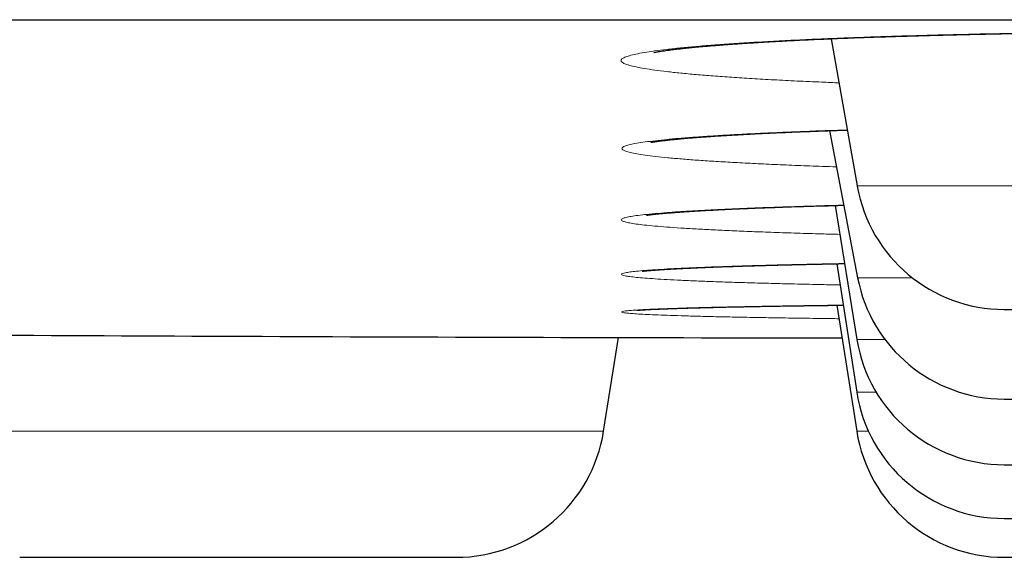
# Model space of a CAD drawing. Header units: millimetres. Extents: x 8 to 482, y 12 to 243.
# Tile 13 of 256: x 70.47 to 73.77, y 184.79 to 186.59. Entities that reach past the tile are written whole.
import ezdxf

# ---------------------------------------------------------------- set-up
doc = ezdxf.new("R2010")
doc.units = ezdxf.units.MM

msp = doc.modelspace()

# ---------------------------------------------------------------- linework, layer by layer
at = {"color": 7, "linetype": 'Continuous', "lineweight": 30}
for p, q in [((73.1902, 186.5219), (73.2771, 186.0288)), ((73.1841, 186.2141), (73.2785, 185.7216)), ((73.2028, 185.9636), (73.2761, 185.515)), ((73.2088, 185.7686), (73.2755, 185.339)), ((73.209, 185.6296), (73.2757, 185.2076)), ((72.428, 185.2076), (72.4777, 185.5215))]:
    msp.add_line(p, q, dxfattribs=at)
at = {"color": 8, "linetype": 'Continuous', "lineweight": 0}
for p, q in [((73.2771, 186.0288), (75.7229, 186.0288)), ((73.2785, 185.7216), (73.4618, 185.7216)), ((73.2761, 185.515), (73.37, 185.515)), ((73.2755, 185.339), (73.3404, 185.339)), ((69.9794, 185.2076), (71.5487, 185.2076)), ((71.5487, 185.2076), (72.428, 185.2076)), ((73.2757, 185.2076), (73.3149, 185.2076))]:
    msp.add_line(p, q, dxfattribs=at)
at = {"color": 7, "linetype": 'Continuous', "lineweight": 30}
for centre, radius, start, end in [((73.7695, 186.1156), 0.5, 190, 270), ((73.7695, 185.8156), 0.5, 190.8443, 270), ((74.5, 985.519), 800, 269.6391592, 269.9087782), ((73.7695, 185.5956), 0.5, 189.2746, 270), ((73.7695, 185.4156), 0.5, 188.8162, 270), ((71.9342, 185.2856), 0.5, 270, 351.0186), ((73.7695, 185.2856), 0.5, 188.9814, 270)]:
    msp.add_arc(centre, radius, start, end, dxfattribs=at)
for points, knots in [([(29.0014, 186.5856), (29.0019, 186.5856), (29.0027, 186.5856), (29.0096, 186.5856), (29.0206, 186.5856), (29.036, 186.5856), (29.0559, 186.5856), (29.0802, 186.5856), (29.1099, 186.5856), (29.1454, 186.5856), (29.1875, 186.5856), (29.2348, 186.5856), (29.2875, 186.5856), (29.3456, 186.5856), (29.409, 186.5856), (29.4778, 186.5856), (29.5518, 186.5856), (29.6313, 186.5856), (29.7156, 186.5856), (29.8046, 186.5856), (29.8981, 186.5856), (29.9967, 186.5856), (30.1008, 186.5856), (30.2105, 186.5856), (30.3259, 186.5856), (30.4464, 186.5856), (30.572, 186.5856), (30.7019, 186.5856), (30.8359, 186.5856), (30.9741, 186.5856), (31.1171, 186.5856), (31.2661, 186.5856), (31.421, 186.5856), (31.5821, 186.5856), (31.7483, 186.5856), (31.9196, 186.5856), (32.096, 186.5856), (32.2775, 186.5856), (32.4582, 186.5856), (32.6376, 186.5856), (32.815, 186.5856), (32.9965, 186.5856), (33.1819, 186.5856), (33.3713, 186.5856), (33.5646, 186.5856), (33.7685, 186.5856), (33.9835, 186.5856), (34.2099, 186.5856), (34.4412, 186.5856), (34.6773, 186.5856), (34.9182, 186.5856), (35.1639, 186.5856), (35.4144, 186.5856), (35.6697, 186.5856), (35.9298, 186.5856), (36.1932, 186.5856), (36.4596, 186.5856), (36.7289, 186.5856), (37.0024, 186.5856), (37.2815, 186.5856), (37.5663, 186.5856), (37.8568, 186.5856), (38.1513, 186.5856), (38.4499, 186.5856), (38.7507, 186.5856), (39.0536, 186.5856), (39.3586, 186.5856), (39.6674, 186.5856), (39.9823, 186.5856), (40.3033, 186.5856), (40.6305, 186.5856), (40.9617, 186.5856), (41.297, 186.5856), (41.6363, 186.5856), (41.9797, 186.5856), (42.3162, 186.5856), (42.6454, 186.5856), (42.9667, 186.5856), (43.2909, 186.5856), (43.618, 186.5856), (43.9481, 186.5856), (44.2811, 186.5856), (44.6282, 186.5856), (44.9898, 186.5856), (45.3662, 186.5856), (45.7462, 186.5856), (46.1297, 186.5856), (46.5167, 186.5856), (46.9073, 186.5856), (47.3014, 186.5856), (47.6991, 186.5856), (48.1003, 186.5856), (48.5026, 186.5856), (48.906, 186.5856), (49.3101, 186.5856), (49.7169, 186.5856), (50.1285, 186.5856), (50.545, 186.5856), (50.9663, 186.5856), (51.39, 186.5856), (51.8161, 186.5856), (52.242, 186.5856), (52.6676, 186.5856), (53.093, 186.5856), (53.5207, 186.5856), (53.9536, 186.5856), (54.3917, 186.5856), (54.8352, 186.5856), (55.281, 186.5856), (55.7292, 186.5856), (56.1799, 186.5856), (56.6328, 186.5856), (57.074, 186.5856), (57.5028, 186.5856), (57.919, 186.5856), (58.3367, 186.5856), (58.7557, 186.5856), (59.1762, 186.5856), (59.5981, 186.5856), (60.0356, 186.5856), (60.4888, 186.5856), (60.9578, 186.5856), (61.4287, 186.5856), (61.9012, 186.5856), (62.3755, 186.5856), (62.8515, 186.5856), (63.3292, 186.5856), (63.8087, 186.5856), (64.2899, 186.5856), (64.77, 186.5856), (65.2488, 186.5856), (65.7261, 186.5856), (66.2043, 186.5856), (66.6858, 186.5856), (67.1706, 186.5856), (67.6586, 186.5856), (68.1469, 186.5856), (68.6357, 186.5856), (69.1218, 186.5856), (69.6054, 186.5856), (70.0865, 186.5856), (70.5678, 186.5856), (71.0528, 186.5856), (71.5414, 186.5856), (72.0336, 186.5856), (72.5262, 186.5856), (73.0192, 186.5856), (73.5125, 186.5856), (74.0061, 186.5856), (74.4847, 186.5856), (74.9479, 186.5856), (75.3957, 186.5856), (75.8431, 186.5856), (76.2903, 186.5856), (76.7372, 186.5856), (77.1838, 186.5856), (77.6451, 186.5856), (78.1208, 186.5856), (78.6112, 186.5856), (79.1011, 186.5856), (79.5908, 186.5856), (80.0801, 186.5856), (80.5691, 186.5856), (81.0577, 186.5856), (81.546, 186.5856), (82.0339, 186.5856), (82.5186, 186.5856), (83.0001, 186.5856), (83.4779, 186.5856), (83.9547, 186.5856), (84.4327, 186.5856), (84.912, 186.5856), (85.3924, 186.5856), (85.8711, 186.5856), (86.3481, 186.5856), (86.8205, 186.5856), (87.2884, 186.5856), (87.7518, 186.5856), (88.2136, 186.5856), (88.6768, 186.5856), (89.1415, 186.5856), (89.6076, 186.5856), (90.0719, 186.5856), (90.5345, 186.5856), (90.9954, 186.5856), (91.4546, 186.5856), (91.8977, 186.5856), (92.3248, 186.5856), (92.7359, 186.5856), (93.1451, 186.5856), (93.5523, 186.5856), (93.9576, 186.5856), (94.361, 186.5856), (94.7757, 186.5856), (95.2017, 186.5856), (95.6386, 186.5856), (96.0731, 186.5856), (96.5053, 186.5856), (96.9352, 186.5856), (97.3627, 186.5856), (97.7878, 186.5856), (98.2105, 186.5856), (98.6309, 186.5856), (99.0465, 186.5856), (99.4572, 186.5856), (99.8629, 186.5856), (100.2657, 186.5856), (100.6675, 186.5856), (101.0683, 186.5856), (101.468, 186.5856), (101.8641, 186.5856), (102.2567, 186.5856), (102.6435, 186.5856), (103.0245, 186.5856), (103.3997, 186.5856), (103.7716, 186.5856), (104.1426, 186.5856), (104.5126, 186.5856), (104.8815, 186.5856), (105.2469, 186.5856), (105.6088, 186.5856), (105.9671, 186.5856), (106.3218, 186.5856), (106.6621, 186.5856), (106.988, 186.5856), (107.3, 186.5856), (107.6086, 186.5856), (107.9138, 186.5856), (108.2158, 186.5856), (108.5144, 186.5856), (108.8196, 186.5856), (109.1309, 186.5856), (109.4479, 186.5856), (109.7608, 186.5856), (110.0698, 186.5856), (110.3747, 186.5856), (110.6756, 186.5856), (110.9725, 186.5856), (111.2654, 186.5856), (111.5543, 186.5856), (111.8374, 186.5856), (112.1149, 186.5856), (112.3866, 186.5856), (112.6541, 186.5856), (112.9185, 186.5856), (113.1798, 186.5856), (113.4379, 186.5856), (113.6912, 186.5856), (113.9396, 186.5856), (114.1819, 186.5856), (114.4179, 186.5856), (114.6479, 186.5856), (114.8733, 186.5856), (115.0955, 186.5856), (115.3145, 186.5856), (115.5302, 186.5856), (115.741, 186.5856), (115.947, 186.5856), (116.1482, 186.5856), (116.3445, 186.5856), (116.5301, 186.5856), (116.7053, 186.5856), (116.8705, 186.5856), (117.0315, 186.5856), (117.1884, 186.5856), (117.341, 186.5856), (117.4895, 186.5856), (117.6386, 186.5856), (117.7878, 186.5856), (117.9366, 186.5856), (118.0804, 186.5856), (118.2191, 186.5856), (118.3527, 186.5856), (118.4812, 186.5856), (118.6047, 186.5856), (118.7231, 186.5856), (118.8364, 186.5856), (118.944, 186.5856), (119.046, 186.5856), (119.1425, 186.5856), (119.2339, 186.5856), (119.3207, 186.5856), (119.4027, 186.5856), (119.4799, 186.5856), (119.5518, 186.5856), (119.6183, 186.5856), (119.6791, 186.5856), (119.7343, 186.5856), (119.784, 186.5856), (119.8285, 186.5856), (119.8682, 186.5856), (119.9029, 186.5856), (119.9324, 186.5856), (119.9565, 186.5856), (119.9753, 186.5856), (119.9887, 186.5856), (119.997, 186.5856), (119.9981, 186.5856), (119.9986, 186.5856)], [0, 0, 0, 0, 0.003135, 0.006267, 0.009399, 0.012529, 0.015659, 0.018788, 0.021917, 0.02536, 0.028802, 0.032246, 0.035691, 0.039138, 0.042588, 0.04604, 0.049495, 0.052953, 0.056415, 0.05982, 0.063229, 0.066635, 0.070037, 0.073497, 0.076954, 0.080407, 0.083858, 0.087306, 0.090691, 0.094074, 0.097456, 0.100837, 0.104287, 0.107736, 0.111187, 0.114638, 0.11809, 0.121544, 0.125, 0.128134, 0.131267, 0.134398, 0.137529, 0.140658, 0.143787, 0.146916, 0.150359, 0.153801, 0.157245, 0.16069, 0.164138, 0.167587, 0.171039, 0.174494, 0.177953, 0.181415, 0.18482, 0.188229, 0.191635, 0.195037, 0.198497, 0.201954, 0.205407, 0.208858, 0.212306, 0.215691, 0.219074, 0.222456, 0.225837, 0.229287, 0.232736, 0.236187, 0.239638, 0.24309, 0.246544, 0.25, 0.253134, 0.256267, 0.259398, 0.262529, 0.265658, 0.268787, 0.271916, 0.275359, 0.278801, 0.282245, 0.28569, 0.289138, 0.292587, 0.296039, 0.299494, 0.302953, 0.306415, 0.30982, 0.313229, 0.316635, 0.320037, 0.323497, 0.326954, 0.330407, 0.333858, 0.337306, 0.340691, 0.344074, 0.347456, 0.350837, 0.354287, 0.357736, 0.361187, 0.364638, 0.36809, 0.371544, 0.375, 0.378134, 0.381267, 0.384398, 0.387529, 0.390658, 0.393787, 0.396916, 0.400359, 0.403801, 0.407245, 0.41069, 0.414138, 0.417587, 0.421039, 0.424494, 0.427953, 0.431415, 0.43482, 0.438229, 0.441635, 0.445037, 0.448497, 0.451954, 0.455407, 0.458858, 0.462306, 0.465691, 0.469074, 0.472456, 0.475837, 0.479287, 0.482736, 0.486187, 0.489638, 0.49309, 0.496544, 0.5, 0.503134, 0.506267, 0.509398, 0.512529, 0.515658, 0.518787, 0.521916, 0.525359, 0.528801, 0.532245, 0.53569, 0.539138, 0.542587, 0.546039, 0.549494, 0.552953, 0.556415, 0.55982, 0.563229, 0.566635, 0.570037, 0.573497, 0.576954, 0.580407, 0.583858, 0.587306, 0.590691, 0.594074, 0.597456, 0.600837, 0.604287, 0.607736, 0.611187, 0.614638, 0.61809, 0.621544, 0.625, 0.628134, 0.631267, 0.634398, 0.637529, 0.640658, 0.643787, 0.646916, 0.650359, 0.653801, 0.657245, 0.66069, 0.664138, 0.667587, 0.671039, 0.674494, 0.677953, 0.681415, 0.68482, 0.688229, 0.691635, 0.695037, 0.698497, 0.701954, 0.705407, 0.708858, 0.712306, 0.715691, 0.719074, 0.722456, 0.725837, 0.729287, 0.732736, 0.736187, 0.739638, 0.74309, 0.746544, 0.75, 0.753134, 0.756267, 0.759398, 0.762529, 0.765658, 0.768787, 0.771916, 0.775359, 0.778801, 0.782245, 0.78569, 0.789138, 0.792587, 0.796039, 0.799494, 0.802953, 0.806415, 0.80982, 0.813229, 0.816635, 0.820037, 0.823497, 0.826954, 0.830407, 0.833858, 0.837306, 0.840691, 0.844074, 0.847456, 0.850837, 0.854287, 0.857736, 0.861187, 0.864638, 0.86809, 0.871544, 0.875, 0.878134, 0.881267, 0.884398, 0.887529, 0.890658, 0.893787, 0.896916, 0.900359, 0.903801, 0.907245, 0.91069, 0.914138, 0.917587, 0.921039, 0.924494, 0.927953, 0.931415, 0.93482, 0.938229, 0.941635, 0.945038, 0.948498, 0.951955, 0.955408, 0.958859, 0.962307, 0.965692, 0.969075, 0.972457, 0.975838, 0.979288, 0.982737, 0.986187, 0.989638, 0.99309, 0.996544, 1, 1, 1, 1]), ([(72.5966, 186.4757), (72.5966, 186.4757), (72.5966, 186.4757), (72.5977, 186.476), (72.5997, 186.4764), (72.6022, 186.4769), (72.606, 186.4776), (72.6124, 186.4788), (72.6211, 186.4802), (72.6312, 186.4818), (72.6418, 186.4833), (72.6521, 186.4847), (72.6621, 186.4859), (72.6713, 186.487), (72.6797, 186.488), (72.6869, 186.4888), (72.6931, 186.4895), (72.699, 186.4902), (72.7058, 186.4909), (72.7152, 186.4918), (72.7275, 186.4931), (72.7431, 186.4946), (72.7609, 186.4962), (72.7808, 186.4979), (72.8007, 186.4995), (72.8197, 186.501), (72.8363, 186.5023), (72.8519, 186.5034), (72.8663, 186.5045), (72.8792, 186.5053), (72.8907, 186.5061), (72.9008, 186.5068), (72.9135, 186.5076), (72.93, 186.5087), (72.9516, 186.51), (72.9763, 186.5114), (73.0036, 186.513), (73.0337, 186.5146), (73.0666, 186.5163), (73.1034, 186.5181), (73.1442, 186.52), (73.188, 186.5219), (73.233, 186.5237), (73.2777, 186.5254), (73.3214, 186.527), (73.3681, 186.5286), (73.4173, 186.5302), (73.4687, 186.5317), (73.5176, 186.5331), (73.564, 186.5343), (73.609, 186.5354), (73.6537, 186.5364), (73.7037, 186.5375), (73.7594, 186.5387), (73.8211, 186.5398), (73.8838, 186.5408), (73.9479, 186.5418), (74.0138, 186.5426), (74.0809, 186.5434), (74.1496, 186.5441), (74.2198, 186.5446), (74.2928, 186.5451), (74.3685, 186.5454), (74.4417, 186.5455), (74.512, 186.5456), (74.579, 186.5455), (74.6474, 186.5453), (74.7171, 186.545), (74.7873, 186.5446), (74.8567, 186.544), (74.9275, 186.5433), (74.9987, 186.5425), (75.07, 186.5415), (75.1376, 186.5405), (75.2014, 186.5394), (75.2617, 186.5382), (75.3158, 186.5371), (75.3642, 186.536), (75.4076, 186.535), (75.4502, 186.5339), (75.4941, 186.5327), (75.541, 186.5314), (75.5908, 186.5299), (75.6368, 186.5284), (75.6783, 186.527), (75.715, 186.5257), (75.7525, 186.5243), (75.7907, 186.5227), (75.8288, 186.5211), (75.8672, 186.5194), (75.9047, 186.5177), (75.9403, 186.5159), (75.9722, 186.5143), (75.9998, 186.5128), (76.0235, 186.5115), (76.0437, 186.5103), (76.0618, 186.5092), (76.0782, 186.5081), (76.0919, 186.5073), (76.1039, 186.5065), (76.1151, 186.5057), (76.1279, 186.5049), (76.1423, 186.5038), (76.1582, 186.5027), (76.1754, 186.5014), (76.1953, 186.4999), (76.2165, 186.4981), (76.2376, 186.4963), (76.2565, 186.4946), (76.2722, 186.4931), (76.285, 186.4918), (76.295, 186.4908), (76.3032, 186.4899), (76.3102, 186.4892), (76.317, 186.4884), (76.3243, 186.4876), (76.3321, 186.4866), (76.3405, 186.4856), (76.3493, 186.4845), (76.3581, 186.4833), (76.367, 186.482), (76.3758, 186.4807), (76.383, 186.4796), (76.3885, 186.4786), (76.3922, 186.478), (76.3949, 186.4775), (76.397, 186.4771), (76.3992, 186.4766), (76.4013, 186.4762), (76.4032, 186.4758), (76.4045, 186.4755), (76.4046, 186.4754), (76.4046, 186.4754)], [0, 0, 0, 0, 0.00344, 0.008367, 0.013118, 0.017286, 0.022588, 0.029223, 0.037701, 0.045852, 0.053324, 0.060113, 0.065872, 0.071018, 0.075548, 0.079461, 0.082102, 0.084824, 0.088039, 0.091747, 0.097823, 0.104487, 0.111702, 0.119468, 0.127788, 0.133996, 0.13986, 0.145177, 0.149943, 0.15416, 0.157825, 0.160939, 0.163735, 0.169647, 0.176008, 0.183078, 0.191101, 0.1991, 0.20787, 0.217413, 0.227711, 0.238741, 0.249545, 0.259909, 0.269838, 0.279331, 0.291013, 0.301966, 0.312193, 0.321695, 0.330639, 0.339585, 0.348578, 0.360398, 0.372299, 0.384282, 0.396347, 0.408579, 0.421268, 0.433675, 0.446513, 0.459787, 0.473499, 0.487656, 0.499477, 0.511575, 0.52394, 0.536573, 0.549476, 0.562275, 0.574658, 0.588582, 0.601945, 0.614749, 0.626996, 0.638686, 0.64982, 0.658921, 0.667614, 0.676009, 0.685019, 0.694854, 0.705513, 0.716999, 0.724951, 0.733258, 0.74192, 0.750941, 0.760299, 0.769403, 0.779456, 0.788767, 0.797321, 0.805122, 0.811562, 0.817384, 0.822647, 0.827594, 0.832254, 0.835282, 0.838791, 0.84292, 0.847668, 0.853034, 0.859017, 0.865548, 0.874295, 0.8825, 0.890166, 0.897293, 0.90259, 0.907229, 0.911108, 0.914278, 0.917633, 0.92143, 0.925724, 0.930513, 0.93583, 0.941518, 0.947757, 0.954543, 0.961873, 0.966341, 0.970156, 0.97332, 0.975983, 0.978815, 0.983834, 0.989375, 0.995261, 1, 1, 1, 1]), ([(72.5863, 186.1748), (72.5863, 186.1748), (72.5863, 186.1748), (72.587, 186.175), (72.5883, 186.1752), (72.5903, 186.1756), (72.593, 186.1761), (72.5962, 186.1766), (72.5996, 186.1772), (72.6032, 186.1777), (72.6067, 186.1782), (72.6101, 186.1787), (72.6141, 186.1792), (72.6191, 186.1799), (72.6257, 186.1807), (72.6359, 186.1819), (72.6502, 186.1835), (72.6695, 186.1855), (72.6909, 186.1875), (72.7109, 186.1892), (72.7287, 186.1906), (72.7431, 186.1918), (72.7573, 186.1928), (72.7704, 186.1938), (72.7815, 186.1945), (72.7912, 186.1952), (72.8009, 186.1959), (72.8118, 186.1966), (72.825, 186.1974), (72.8405, 186.1984), (72.8585, 186.1995), (72.8793, 186.2006), (72.9049, 186.2021), (72.9344, 186.2036), (72.9668, 186.2052), (72.9982, 186.2067), (73.0286, 186.208), (73.0579, 186.2093), (73.0857, 186.2104), (73.1126, 186.2115), (73.14, 186.2125), (73.1725, 186.2137), (73.2072, 186.2149), (73.2329, 186.2157), (73.2441, 186.2161)], [0, 0, 0, 0, 0.007143, 0.017762, 0.029613, 0.044267, 0.06174, 0.078782, 0.095954, 0.111584, 0.125665, 0.138193, 0.149164, 0.166025, 0.184864, 0.205689, 0.248107, 0.290094, 0.331923, 0.375527, 0.399194, 0.42343, 0.446871, 0.466989, 0.483724, 0.497071, 0.509845, 0.525223, 0.543369, 0.564287, 0.58798, 0.614455, 0.643599, 0.683277, 0.720675, 0.755787, 0.78861, 0.819672, 0.848348, 0.874662, 0.901203, 0.929456, 0.969037, 1, 1, 1, 1]), ([(72.5712, 185.9308), (72.5712, 185.9308), (72.5712, 185.9308), (72.5728, 185.9311), (72.5748, 185.9314), (72.5773, 185.9318), (72.5802, 185.9321), (72.584, 185.9326), (72.5889, 185.9333), (72.5951, 185.934), (72.6023, 185.9348), (72.6094, 185.9355), (72.6163, 185.9362), (72.6227, 185.9368), (72.6298, 185.9374), (72.6375, 185.9381), (72.6456, 185.9388), (72.6538, 185.9395), (72.6618, 185.9401), (72.6693, 185.9406), (72.6755, 185.9411), (72.681, 185.9415), (72.6864, 185.9419), (72.6927, 185.9423), (72.7005, 185.9429), (72.7098, 185.9435), (72.7206, 185.9442), (72.7325, 185.9449), (72.7488, 185.9459), (72.769, 185.947), (72.7933, 185.9484), (72.817, 185.9496), (72.8402, 185.9507), (72.8642, 185.9518), (72.8903, 185.953), (72.9195, 185.9542), (72.9507, 185.9555), (72.984, 185.9567), (73.0191, 185.958), (73.0574, 185.9593), (73.0991, 185.9606), (73.144, 185.9619), (73.1884, 185.9632), (73.2185, 185.964), (73.232, 185.9643)], [0, 0, 0, 0, 0.013321, 0.033555, 0.052691, 0.070451, 0.086828, 0.101821, 0.124348, 0.146662, 0.168805, 0.192112, 0.207805, 0.224217, 0.24135, 0.259204, 0.277532, 0.294367, 0.311741, 0.326442, 0.338466, 0.347811, 0.356882, 0.36818, 0.38171, 0.397473, 0.41547, 0.435248, 0.454704, 0.491653, 0.526278, 0.558578, 0.588548, 0.617928, 0.649813, 0.684265, 0.721281, 0.756625, 0.794028, 0.83349, 0.875014, 0.918593, 0.963396, 1, 1, 1, 1]), ([(72.5571, 185.7434), (72.557, 185.7434), (72.5568, 185.7433), (72.5591, 185.7437), (72.5646, 185.7443), (72.5719, 185.745), (72.5805, 185.7458), (72.5904, 185.7467), (72.6004, 185.7474), (72.61, 185.7481), (72.619, 185.7488), (72.6278, 185.7493), (72.6371, 185.7499), (72.6475, 185.7505), (72.6591, 185.7512), (72.6728, 185.7519), (72.6891, 185.7528), (72.7085, 185.7537), (72.7304, 185.7547), (72.7545, 185.7558), (72.781, 185.7569), (72.8099, 185.758), (72.8371, 185.7589), (72.8617, 185.7598), (72.8822, 185.7604), (72.9022, 185.7611), (72.9222, 185.7617), (72.9419, 185.7623), (72.9609, 185.7628), (72.9779, 185.7633), (72.9927, 185.7637), (73.0052, 185.764), (73.0159, 185.7643), (73.0262, 185.7645), (73.0377, 185.7648), (73.0513, 185.7652), (73.0671, 185.7655), (73.0854, 185.766), (73.1056, 185.7664), (73.1307, 185.767), (73.1606, 185.7676), (73.1962, 185.7683), (73.2211, 185.7688), (73.2344, 185.769), (73.2346, 185.769)], [0, 0, 0, 0, 0.005343, 0.040034, 0.075849, 0.110014, 0.142414, 0.172936, 0.201012, 0.226545, 0.246706, 0.265359, 0.284975, 0.305947, 0.328275, 0.351961, 0.381732, 0.413702, 0.447875, 0.484247, 0.52085, 0.559435, 0.599999, 0.624829, 0.64981, 0.673126, 0.694627, 0.717858, 0.738519, 0.75661, 0.772132, 0.785086, 0.795471, 0.805051, 0.816459, 0.829966, 0.84557, 0.863273, 0.882901, 0.903622, 0.933718, 0.965673, 0.999487, 1, 1, 1, 1]), ([(72.54, 185.6127), (72.5402, 185.6127), (72.5406, 185.6128), (72.5434, 185.613), (72.5475, 185.6133), (72.5529, 185.6137), (72.5617, 185.6143), (72.5757, 185.6151), (72.5933, 185.616), (72.6091, 185.6167), (72.6213, 185.6172), (72.6337, 185.6177), (72.6456, 185.6182), (72.657, 185.6186), (72.6675, 185.6189), (72.6775, 185.6193), (72.6866, 185.6195), (72.695, 185.6198), (72.7028, 185.62), (72.7108, 185.6203), (72.7206, 185.6206), (72.7327, 185.6209), (72.7475, 185.6213), (72.7647, 185.6218), (72.7843, 185.6223), (72.8064, 185.6228), (72.8312, 185.6234), (72.8589, 185.624), (72.8897, 185.6246), (72.9301, 185.6254), (72.9805, 185.6263), (73.0414, 185.6273), (73.1055, 185.6282), (73.1684, 185.6291), (73.2111, 185.6296), (73.2303, 185.6299)], [0, 0, 0, 0, 0.0187864, 0.0409907, 0.0646062, 0.0889189, 0.113133, 0.1698016, 0.2258849, 0.2528604, 0.2796275, 0.3048155, 0.3278585, 0.3487535, 0.3674976, 0.3840888, 0.3998504, 0.4130034, 0.424424, 0.4367403, 0.4501287, 0.4688291, 0.4899894, 0.5137033, 0.5399695, 0.5687861, 0.5995688, 0.6328073, 0.6684991, 0.7066421, 0.7676285, 0.8286664, 0.8895194, 0.9501766, 1, 1, 1, 1]), ([(73.7695, 185.6156), (73.77, 185.6156), (73.7708, 185.6156), (73.7771, 185.6156), (73.7874, 185.6156), (73.8018, 185.6156), (73.8174, 185.6156), (73.8323, 185.6156), (73.845, 185.6156), (73.8588, 185.6156), (73.8735, 185.6156), (73.8928, 185.6156), (73.9176, 185.6156), (73.949, 185.6156), (73.9832, 185.6156), (74.0197, 185.6156), (74.0583, 185.6156), (74.0988, 185.6156), (74.1411, 185.6156), (74.1852, 185.6156), (74.2278, 185.6156), (74.2682, 185.6156), (74.3059, 185.6156), (74.344, 185.6156), (74.3825, 185.6156), (74.4213, 185.6156), (74.4605, 185.6156), (74.4868, 185.6156), (74.5, 185.6156)], [0, 0, 0, 0, 0.048415, 0.0963435, 0.1440593, 0.1918396, 0.2399607, 0.2663122, 0.2924708, 0.3184792, 0.3443807, 0.3702192, 0.4132581, 0.4564497, 0.4999969, 0.543801, 0.5871482, 0.6302392, 0.6732781, 0.7164697, 0.7600167, 0.7946056, 0.8289266, 0.8630784, 0.8971611, 0.9312754, 0.965522, 1, 1, 1, 1]), ([(73.7695, 185.3156), (73.77, 185.3156), (73.7708, 185.3156), (73.7771, 185.3156), (73.7874, 185.3156), (73.8018, 185.3156), (73.8174, 185.3156), (73.8323, 185.3156), (73.845, 185.3156), (73.8588, 185.3156), (73.8735, 185.3156), (73.8928, 185.3156), (73.9176, 185.3156), (73.949, 185.3156), (73.9832, 185.3156), (74.0197, 185.3156), (74.0583, 185.3156), (74.0988, 185.3156), (74.1411, 185.3156), (74.1852, 185.3156), (74.2278, 185.3156), (74.2682, 185.3156), (74.3059, 185.3156), (74.344, 185.3156), (74.3825, 185.3156), (74.4213, 185.3156), (74.4605, 185.3156), (74.4868, 185.3156), (74.5, 185.3156)], [0, 0, 0, 0, 0.048415, 0.096344, 0.144059, 0.19184, 0.239961, 0.266312, 0.292471, 0.318479, 0.344381, 0.370219, 0.413258, 0.45645, 0.499997, 0.543801, 0.587148, 0.630239, 0.673278, 0.71647, 0.760017, 0.794606, 0.828927, 0.863078, 0.897161, 0.931275, 0.965522, 1, 1, 1, 1]), ([(73.7695, 185.0956), (73.77, 185.0956), (73.7708, 185.0956), (73.7771, 185.0956), (73.7874, 185.0956), (73.8018, 185.0956), (73.8174, 185.0956), (73.8323, 185.0956), (73.845, 185.0956), (73.8588, 185.0956), (73.8735, 185.0956), (73.8928, 185.0956), (73.9176, 185.0956), (73.949, 185.0956), (73.9832, 185.0956), (74.0197, 185.0956), (74.0583, 185.0956), (74.0988, 185.0956), (74.1411, 185.0956), (74.1852, 185.0956), (74.2278, 185.0956), (74.2682, 185.0956), (74.3059, 185.0956), (74.344, 185.0956), (74.3825, 185.0956), (74.4213, 185.0956), (74.4605, 185.0956), (74.4868, 185.0956), (74.5, 185.0956)], [0, 0, 0, 0, 0.048415, 0.0963435, 0.1440593, 0.1918396, 0.2399607, 0.2663122, 0.2924708, 0.3184792, 0.3443807, 0.3702192, 0.4132581, 0.4564497, 0.4999969, 0.543801, 0.5871482, 0.6302392, 0.6732781, 0.7164697, 0.7600167, 0.7946056, 0.8289266, 0.8630784, 0.8971611, 0.9312754, 0.965522, 1, 1, 1, 1]), ([(73.7695, 184.9156), (73.77, 184.9156), (73.7708, 184.9156), (73.7771, 184.9156), (73.7874, 184.9156), (73.8018, 184.9156), (73.8174, 184.9156), (73.8323, 184.9156), (73.845, 184.9156), (73.8588, 184.9156), (73.8735, 184.9156), (73.8928, 184.9156), (73.9176, 184.9156), (73.949, 184.9156), (73.9832, 184.9156), (74.0197, 184.9156), (74.0583, 184.9156), (74.0988, 184.9156), (74.1411, 184.9156), (74.1852, 184.9156), (74.2278, 184.9156), (74.2682, 184.9156), (74.3059, 184.9156), (74.344, 184.9156), (74.3825, 184.9156), (74.4213, 184.9156), (74.4605, 184.9156), (74.4868, 184.9156), (74.5, 184.9156)], [0, 0, 0, 0, 0.048415, 0.096344, 0.144059, 0.19184, 0.239961, 0.266312, 0.292471, 0.318479, 0.344381, 0.370219, 0.413258, 0.45645, 0.499997, 0.543801, 0.587148, 0.630239, 0.673278, 0.71647, 0.760017, 0.794606, 0.828927, 0.863078, 0.897161, 0.931275, 0.965522, 1, 1, 1, 1]), ([(70.4735, 184.7856), (70.4734, 184.7856), (70.4731, 184.7856), (70.4747, 184.7856), (70.4784, 184.7856), (70.4844, 184.7856), (70.4924, 184.7856), (70.5039, 184.7856), (70.5198, 184.7856), (70.5412, 184.7856), (70.5662, 184.7856), (70.595, 184.7856), (70.6224, 184.7856), (70.6467, 184.7856), (70.6666, 184.7856), (70.6872, 184.7856), (70.7087, 184.7856), (70.7358, 184.7856), (70.7694, 184.7856), (70.8104, 184.7856), (70.8535, 184.7856), (70.8982, 184.7856), (70.9441, 184.7856), (70.991, 184.7856), (71.0388, 184.7856), (71.0876, 184.7856), (71.1337, 184.7856), (71.1766, 184.7856), (71.2161, 184.7856), (71.2553, 184.7856), (71.2943, 184.7856), (71.333, 184.7856), (71.3715, 184.7856), (71.4148, 184.7856), (71.4623, 184.7856), (71.5131, 184.7856), (71.562, 184.7856), (71.6088, 184.7856), (71.6467, 184.7856), (71.6766, 184.7856), (71.6991, 184.7856), (71.7207, 184.7856), (71.7413, 184.7856), (71.7653, 184.7856), (71.7919, 184.7856), (71.82, 184.7856), (71.8454, 184.7856), (71.8678, 184.7856), (71.8872, 184.7856), (71.9033, 184.7856), (71.916, 184.7856), (71.9255, 184.7856), (71.9312, 184.7856), (71.9339, 184.7856), (71.934, 184.7856), (71.934, 184.7856)], [0, 0, 0, 0, 0.005424, 0.022509, 0.03955, 0.056598, 0.073703, 0.090914, 0.115121, 0.139085, 0.162943, 0.186833, 0.210894, 0.224069, 0.237149, 0.250153, 0.263103, 0.276023, 0.297542, 0.319138, 0.340911, 0.362813, 0.384486, 0.406032, 0.427551, 0.449147, 0.47092, 0.488244, 0.505424, 0.522509, 0.53955, 0.556598, 0.573703, 0.590914, 0.615121, 0.639085, 0.662943, 0.686833, 0.710894, 0.724069, 0.737149, 0.750153, 0.763103, 0.776023, 0.797542, 0.819138, 0.840911, 0.862813, 0.884486, 0.906032, 0.927551, 0.949147, 0.97092, 0.988244, 1, 1, 1, 1]), ([(73.7695, 184.7856), (73.77, 184.7856), (73.7708, 184.7856), (73.7771, 184.7856), (73.7874, 184.7856), (73.8018, 184.7856), (73.8174, 184.7856), (73.8323, 184.7856), (73.845, 184.7856), (73.8588, 184.7856), (73.8735, 184.7856), (73.8928, 184.7856), (73.9176, 184.7856), (73.949, 184.7856), (73.9832, 184.7856), (74.0197, 184.7856), (74.0583, 184.7856), (74.0988, 184.7856), (74.1411, 184.7856), (74.1852, 184.7856), (74.2278, 184.7856), (74.2682, 184.7856), (74.3059, 184.7856), (74.344, 184.7856), (74.3825, 184.7856), (74.4213, 184.7856), (74.4605, 184.7856), (74.4868, 184.7856), (74.5, 184.7856)], [0, 0, 0, 0, 0.048415, 0.096344, 0.144059, 0.19184, 0.239961, 0.266312, 0.292471, 0.318479, 0.344381, 0.370219, 0.413258, 0.45645, 0.499997, 0.543801, 0.587148, 0.630239, 0.673278, 0.71647, 0.760017, 0.794606, 0.828927, 0.863078, 0.897161, 0.931275, 0.965522, 1, 1, 1, 1])]:
    msp.add_open_spline(points, degree=3, knots=knots, dxfattribs=at)
at = {"color": 8, "linetype": 'Continuous', "lineweight": 0}
for points, knots in [([(73.2162, 186.3742), (73.1969, 186.3749), (73.1484, 186.3769), (73.0756, 186.3803), (72.9974, 186.3842), (72.9243, 186.3884), (72.8566, 186.3927), (72.7941, 186.3972), (72.737, 186.4019), (72.6852, 186.4067), (72.639, 186.4117), (72.5984, 186.4168), (72.564, 186.422), (72.5358, 186.4273), (72.5139, 186.4326), (72.4982, 186.438), (72.4888, 186.4434), (72.4855, 186.4489), (72.4885, 186.4543), (72.4978, 186.4597), (72.5134, 186.4651), (72.5353, 186.4704), (72.5634, 186.4757), (72.5979, 186.4809), (72.6384, 186.486), (72.6845, 186.491), (72.7361, 186.4958), (72.793, 186.5005), (72.8554, 186.505), (72.9231, 186.5093), (72.9962, 186.5135), (73.0744, 186.5175), (73.1568, 186.5213), (73.2431, 186.5248), (73.3329, 186.5281), (73.4263, 186.5311), (73.5232, 186.5338), (73.6237, 186.5363), (73.7275, 186.5386), (73.8338, 186.5405), (73.9419, 186.5422), (74.0512, 186.5436), (74.1616, 186.5446), (74.2733, 186.5454), (74.3863, 186.5458), (74.4999, 186.546), (74.6135, 186.5458), (74.7263, 186.5454), (74.8379, 186.5446), (74.9484, 186.5436), (75.0578, 186.5422), (75.166, 186.5405), (75.2723, 186.5386), (75.3761, 186.5363), (75.4765, 186.5338), (75.5734, 186.5311), (75.6667, 186.5281), (75.7566, 186.5248), (75.843, 186.5213), (75.9255, 186.5175), (76.0037, 186.5135), (76.0767, 186.5094), (76.1444, 186.505), (76.2067, 186.5005), (76.2637, 186.4958), (76.3154, 186.491), (76.3616, 186.486), (76.4021, 186.4809), (76.4365, 186.4757), (76.4647, 186.4704), (76.4865, 186.4651), (76.5021, 186.4598), (76.5114, 186.4543), (76.5144, 186.4489), (76.5113, 186.4434), (76.5019, 186.438), (76.4862, 186.4326), (76.4642, 186.4273), (76.4361, 186.422), (76.4016, 186.4168), (76.3611, 186.4117), (76.3149, 186.4067), (76.2631, 186.4019), (76.2061, 186.3972), (76.1436, 186.3927), (76.0758, 186.3884), (76.0027, 186.3842), (75.9245, 186.3803), (75.8516, 186.3769), (75.8031, 186.3749), (75.7838, 186.3742)], [0, 0, 0, 0, 0.007636, 0.019152, 0.030694, 0.042145, 0.053539, 0.064915, 0.076307, 0.087753, 0.099289, 0.110802, 0.122233, 0.133619, 0.144994, 0.156396, 0.167861, 0.179425, 0.190918, 0.202335, 0.213712, 0.225085, 0.236491, 0.247967, 0.259547, 0.271049, 0.28247, 0.293846, 0.305215, 0.316613, 0.328076, 0.339641, 0.351178, 0.362622, 0.37401, 0.385377, 0.396761, 0.408199, 0.419727, 0.431298, 0.442773, 0.45419, 0.465583, 0.476992, 0.488451, 0.499997, 0.511522, 0.522966, 0.534368, 0.545762, 0.557186, 0.568677, 0.58027, 0.591776, 0.603199, 0.614576, 0.625944, 0.637339, 0.648799, 0.660359, 0.671902, 0.68335, 0.694741, 0.70611, 0.717495, 0.728931, 0.740456, 0.752014, 0.763475, 0.774874, 0.786247, 0.797632, 0.809064, 0.820579, 0.832121, 0.843571, 0.854966, 0.866341, 0.877733, 0.889179, 0.900714, 0.912227, 0.923658, 0.935043, 0.946418, 0.957819, 0.969284, 0.980848, 0.992341, 1, 1, 1, 1]), ([(73.2074, 186.0928), (73.1917, 186.0933), (73.147, 186.0948), (73.0778, 186.0975), (72.9997, 186.1007), (72.9267, 186.1042), (72.859, 186.1078), (72.7967, 186.1115), (72.7396, 186.1153), (72.6879, 186.1193), (72.6417, 186.1234), (72.6012, 186.1276), (72.5668, 186.1319), (72.5387, 186.1362), (72.5168, 186.1406), (72.5011, 186.1451), (72.4916, 186.1495), (72.4884, 186.154), (72.4914, 186.1586), (72.5007, 186.163), (72.5163, 186.1674), (72.5381, 186.1718), (72.5663, 186.1762), (72.6007, 186.1804), (72.6411, 186.1847), (72.6872, 186.1888), (72.7387, 186.1928), (72.7956, 186.1966), (72.8578, 186.2003), (72.9255, 186.2039), (72.9985, 186.2074), (73.0766, 186.2106), (73.1581, 186.2137), (73.2157, 186.2156), (73.244, 186.2166)], [0, 0, 0, 0, 0.017147, 0.049051, 0.081032, 0.112758, 0.144329, 0.175845, 0.207408, 0.239118, 0.271076, 0.302976, 0.334648, 0.366191, 0.397708, 0.429298, 0.461063, 0.4931, 0.524942, 0.556573, 0.588094, 0.619604, 0.651207, 0.683001, 0.715086, 0.746951, 0.778593, 0.810112, 0.84161, 0.87319, 0.904952, 0.936995, 0.968957, 1, 1, 1, 1]), ([(73.2186, 185.8668), (73.1985, 185.8673), (73.1491, 185.8686), (73.0754, 185.8709), (72.9972, 185.8734), (72.9242, 185.8762), (72.8565, 185.879), (72.7941, 185.8819), (72.7371, 185.885), (72.6855, 185.8881), (72.6393, 185.8914), (72.5988, 185.8947), (72.5644, 185.8981), (72.5362, 185.9015), (72.5144, 185.905), (72.4988, 185.9085), (72.4894, 185.912), (72.4864, 185.9156), (72.4896, 185.9191), (72.499, 185.9227), (72.5147, 185.9262), (72.5366, 185.9296), (72.5648, 185.933), (72.5993, 185.9364), (72.6398, 185.9397), (72.6861, 185.943), (72.7378, 185.9461), (72.7948, 185.9492), (72.8573, 185.9521), (72.9251, 185.9549), (72.9982, 185.9577), (73.0763, 185.9602), (73.154, 185.9626), (73.2075, 185.964), (73.2319, 185.9646)], [0, 0, 0, 0, 0.022041, 0.054046, 0.086013, 0.117719, 0.149262, 0.180744, 0.212267, 0.243932, 0.27584, 0.307849, 0.339586, 0.371152, 0.402645, 0.434169, 0.465824, 0.497709, 0.529668, 0.561374, 0.592926, 0.624425, 0.655972, 0.687668, 0.719612, 0.751489, 0.78314, 0.814664, 0.846162, 0.877736, 0.909486, 0.941512, 0.973335, 1, 1, 1, 1]), ([(73.2199, 185.6975), (73.1995, 185.6979), (73.15, 185.6989), (73.0761, 185.7005), (72.9979, 185.7024), (72.925, 185.7044), (72.8573, 185.7064), (72.795, 185.7086), (72.738, 185.7108), (72.6864, 185.7131), (72.6402, 185.7155), (72.5997, 185.718), (72.5653, 185.7204), (72.5371, 185.7229), (72.5153, 185.7255), (72.4997, 185.728), (72.4904, 185.7306), (72.4874, 185.7332), (72.4905, 185.7358), (72.4999, 185.7384), (72.5156, 185.741), (72.5376, 185.7435), (72.5658, 185.746), (72.6002, 185.7485), (72.6407, 185.751), (72.6869, 185.7533), (72.7386, 185.7556), (72.7957, 185.7579), (72.8581, 185.76), (72.9259, 185.7621), (72.999, 185.7641), (73.077, 185.766), (73.1554, 185.7677), (73.2095, 185.7687), (73.2346, 185.7692)], [0, 0, 0, 0, 0.022215, 0.05419, 0.086128, 0.117804, 0.149318, 0.180771, 0.212264, 0.243899, 0.275777, 0.307756, 0.339465, 0.371001, 0.402465, 0.43396, 0.465584, 0.49744, 0.529369, 0.561046, 0.592568, 0.624038, 0.655556, 0.687223, 0.719138, 0.750985, 0.782606, 0.8141, 0.84557, 0.877115, 0.908836, 0.940833, 0.972626, 1, 1, 1, 1]), ([(73.2161, 185.5844), (73.1971, 185.5847), (73.149, 185.5853), (73.0763, 185.5863), (72.9981, 185.5875), (72.9252, 185.5888), (72.8575, 185.5901), (72.7952, 185.5914), (72.7382, 185.5928), (72.6866, 185.5943), (72.6404, 185.5958), (72.5999, 185.5974), (72.5655, 185.599), (72.5374, 185.6006), (72.5155, 185.6022), (72.4999, 185.6038), (72.4906, 185.6054), (72.4876, 185.6071), (72.4907, 185.6088), (72.5001, 185.6104), (72.5158, 185.612), (72.5378, 185.6136), (72.566, 185.6152), (72.6004, 185.6168), (72.6409, 185.6184), (72.6871, 185.6199), (72.7388, 185.6213), (72.7959, 185.6228), (72.8583, 185.6241), (72.9261, 185.6254), (72.9992, 185.6267), (73.0773, 185.6279), (73.1541, 185.629), (73.2068, 185.6296), (73.2303, 185.6299)], [0, 0, 0, 0, 0.0208332, 0.0529063, 0.0849432, 0.1167173, 0.1483283, 0.1798779, 0.2114681, 0.2432006, 0.2751757, 0.3072545, 0.3390609, 0.3706943, 0.4022557, 0.4338468, 0.4655689, 0.4975222, 0.5295501, 0.5613243, 0.5929443, 0.6245111, 0.6561263, 0.6878908, 0.7199042, 0.751849, 0.7835672, 0.8151589, 0.8467254, 0.8783681, 0.9101879, 0.9422839, 0.9741741, 1, 1, 1, 1])]:
    msp.add_open_spline(points, degree=3, knots=knots, dxfattribs=at)

doc.saveas('drawing.dxf')
